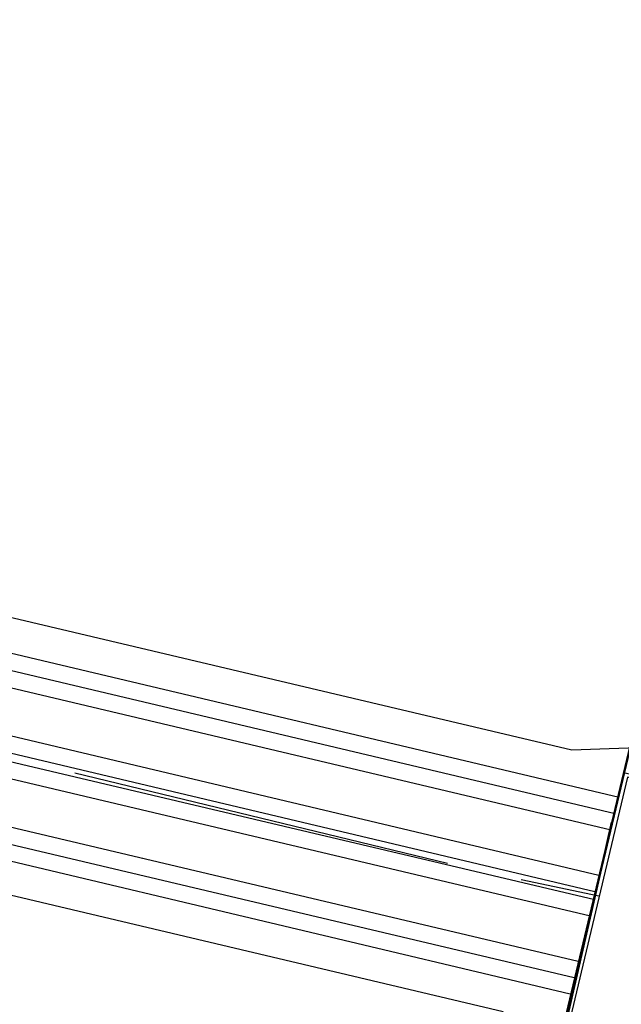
# Model space of a CAD drawing. Header units: feet. Extents: x -79 to 198, y -22 to 181.
# Tile 133 of 256: x 115.51 to 117.47, y 75.54 to 78.75. Entities that reach past the tile are written whole.
import ezdxf

# ---------------------------------------------------------------- set-up
doc = ezdxf.new("R2010")
doc.units = ezdxf.units.FT
doc.layers.add('A-AREA-UNIDAD', color=30, linetype='CONTINUOUS')
doc.layers.add('A-LINEA', color=7, linetype='CONTINUOUS')

msp = doc.modelspace()

# ---------------------------------------------------------------- linework, layer by layer
at = {"layer": 'A-AREA-UNIDAD'}
for points in [[(104.672, 79.36), (117.312, 76.3733), (118.32, 76.4089), (118.48, 75.9289), (129.568, 73.3689), (129.68, 73.12), (130.56, 76.0889), (131.968, 79.2889)], [(99.392, 15.0044), (106.32, 18.3289), (114.368, 23.2), (120.928, 28.1244), (124.56, 31.8044), (125.952, 33.6356), (127.76, 36.5689), (129.088, 39.36), (130.048, 42.08), (131.008, 46.56), (131.232, 51.4489), (130.8, 55.6089), (129.44, 61.0133), (128.96, 64.3733), (128.96, 68.7644), (129.632, 72.8889), (128.8, 72.8889), (118.24, 75.4133), (118.112, 74.9689), (117.152, 74.9689), (117.088, 75.52), (104.4, 78.5244), (104.24, 78.0444), (102.912, 78.1333)]]:
    msp.add_lwpolyline(points, dxfattribs=at)
at = {"layer": 'A-LINEA'}
for p, q in [((117.4667, 76.2178), (104.2933, 79.3378)), ((117.4533, 76.1644), (104.28, 79.2844)), ((117.44, 76.1111), (104.2667, 79.2311)), ((117.4, 75.9644), (104.2267, 79.0844)), ((117.3867, 75.9111), (104.2267, 79.0311)), ((117.3867, 75.8844), (104.2133, 78.9911)), ((117.3733, 75.8311), (104.2, 78.9511)), ((117.3333, 75.6844), (104.16, 78.7911)), ((117.32, 75.6311), (104.16, 78.7378)), ((117.3067, 75.5778), (104.1467, 78.6978)), ((117.24, 75.2711), (117.76, 77.4578)), ((117.5333, 76.5244), (117.0133, 74.3378)), ((115.6933, 76.2978), (116.9067, 76.0044)), ((117.44, 76.1378), (117.3333, 75.6578)), ((117.1467, 75.9511), (117.4, 75.8978))]:
    msp.add_line(p, q, dxfattribs=at)
for points in [[(117.2933, 75.4844), (118.1067, 75.2978), (118.2933, 76.1111), (117.48, 76.2978), (117.2933, 75.4844)], [(117.3067, 75.4978), (118.0933, 75.3111), (118.28, 76.0978), (117.4933, 76.2844), (117.3067, 75.4978)]]:
    msp.add_lwpolyline(points, dxfattribs=at)

doc.saveas('drawing.dxf')
